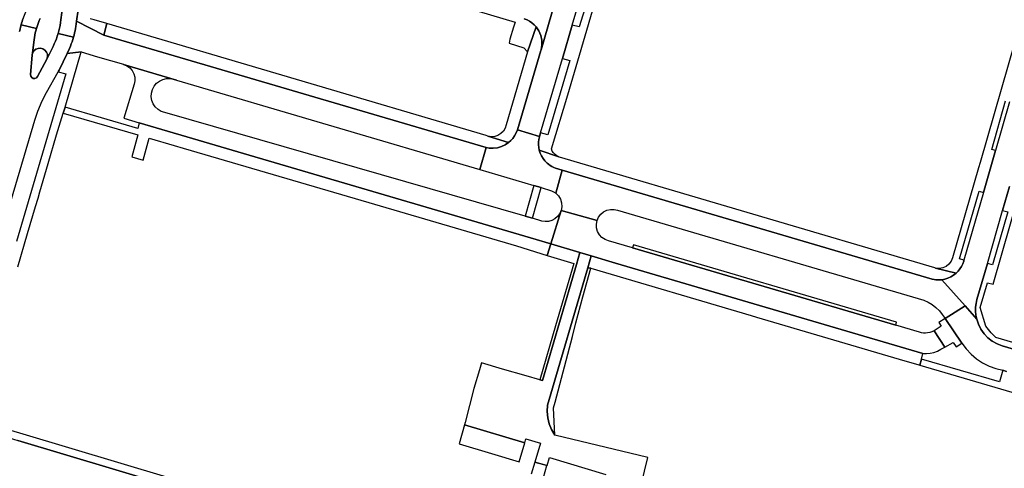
# Model space of a CAD drawing. Header units: metres. Extents: x 127325 to 135234, y 401140 to 409815.
# Tile 72 of 125: x 129901 to 130156, y 407645 to 407761. Entities that reach past the tile are written whole.
import ezdxf

# ---------------------------------------------------------------- set-up
doc = ezdxf.new("R2010")
doc.units = ezdxf.units.M
doc.layers.add('wegvakonderdelen', color=7, linetype='Continuous')

msp = doc.modelspace()

# ---------------------------------------------------------------- linework, layer by layer
at = {"layer": 'wegvakonderdelen'}
for points in [[(130173.41, 407805.54), (130149.94, 407723.99), (130149.53, 407722.58), (130142.8, 407699.2), (130142.43, 407698.34), (130141.86, 407697.6), (130141.12, 407697.02), (130140.25, 407696.65), (130139.33, 407696.5), (130138.39, 407696.59), (130143.69, 407695.22), (130144.22, 407695.76), (130144.7, 407696.35), (130145.1, 407696.99), (130145.43, 407697.68), (130145.68, 407698.39), (130145.75, 407698.64), (130144.59, 407698.99), (130149.72, 407716.49), (130150.81, 407716.19), (130153.96, 407727.12), (130152.97, 407727.38), (130156.52, 407739.95)], [(130161.4, 407676.39), (130154.02, 407678.59), (130152.82, 407679.75), (130151.38, 407681.48), (130149.94, 407686.34), (130151.87, 407692.76), (130153.34, 407692.36), (130182.67, 407794.58)], [(129979, 407775.4), (130029.3, 407760.41), (130028.9, 407759.07), (130027.97, 407755.98), (130027.74, 407754.97), (130031.61, 407753.72), (130032.55, 407752.69), (130034.76, 407759.17), (130034.25, 407759.72), (130033.68, 407760.2), (130033.06, 407760.62), (130032.4, 407760.97), (130031.7, 407761.24)], [(130050.18, 407772.78), (130045.96, 407759.13), (130044.15, 407759.63), (130041.61, 407750.99), (130043.54, 407750.44), (130037.82, 407731.16), (130035.93, 407731.66), (130035.65, 407730.72), (130035.62, 407730.63), (130035.47, 407729.95), (130035.39, 407729.26), (130035.38, 407728.56), (130035.44, 407727.87), (130035.58, 407727.19), (130040.68, 407725.41), (130040.16, 407725.68), (130039.69, 407726.03), (130039.29, 407726.46), (130038.96, 407726.94), (130038.71, 407727.47), (130042.99, 407741.55), (130045.19, 407748.87), (130047.92, 407758.33), (130047.92, 407758.33), (130053.1, 407776.08)], [(130040.63, 407769.08), (130036.03, 407753.2), (130035.99, 407753.05), (130029.89, 407732.42), (130035.65, 407730.72), (130035.93, 407731.66), (130041.61, 407750.99), (130044.15, 407759.63), (130048.17, 407773.32)], [(130031.7, 407761.24), (130032.4, 407760.97), (130033.06, 407760.62), (130033.68, 407760.2), (130034.25, 407759.72), (130034.76, 407759.17), (130035.47, 407758.12), (130035.96, 407756.96), (130036.23, 407755.72), (130036.25, 407754.45), (130036.03, 407753.2), (130040.63, 407769.08)], [(129906.09, 407761.34), (129905.87, 407760.84), (129905.66, 407760.32), (129905.46, 407759.8), (129905.29, 407759.28), (129905.13, 407758.75), (129904.97, 407758.16), (129904.84, 407757.57), (129904.72, 407756.98), (129904.62, 407756.38), (129904.55, 407755.78), (129904.13, 407752.38), (129904.47, 407752.92), (129904.96, 407753.33), (129905.55, 407753.56), (129906.18, 407753.6), (129906.79, 407753.45), (129907.33, 407753.11), (129907.74, 407752.63), (129907.97, 407752.04), (129908.02, 407751.41), (129907.86, 407750.79), (129909.47, 407754.09), (129909.78, 407754.74), (129910.06, 407755.41), (129910.32, 407756.08), (129910.56, 407756.76), (129910.78, 407757.44), (129910.97, 407758.14), (129911.14, 407758.84), (129911.29, 407759.54), (129911.41, 407760.25), (129911.51, 407760.96), (129911.51, 407760.96), (129912, 407764.77)], [(129912, 407764.77), (129911.51, 407760.96), (129911.41, 407760.25), (129911.29, 407759.54), (129911.14, 407758.84), (129910.97, 407758.14), (129910.78, 407757.44), (129914.73, 407756.46), (129914.89, 407757.01), (129915.03, 407757.57), (129915.16, 407758.13), (129915.27, 407758.7), (129915.38, 407759.26), (129915.57, 407760.64), (129915.94, 407763.6)], [(129900.76, 407757.93), (129900.88, 407758.52), (129901.01, 407759.11), (129901.16, 407759.69), (129901.28, 407760.11), (129901.41, 407760.53), (129901.55, 407760.94), (129901.7, 407761.36), (129901.85, 407761.76), (129902.39, 407763.05), (129895.21, 407764.17)], [(129915.94, 407763.6), (129915.57, 407760.64), (129922.61, 407757.03), (129923.37, 407760.05), (129920.13, 407761.01), (129919.12, 407761.27)], [(129898.68, 407714.46), (129904.74, 407734.91), (129905.51, 407737.26), (129906.66, 407739.97), (129907.74, 407742.13), (129910.74, 407747.49), (129911.01, 407747.96), (129913.09, 407752.23), (129913.71, 407753.58), (129913.95, 407754.15), (129914.16, 407754.72), (129914.37, 407755.29), (129914.56, 407755.87), (129914.73, 407756.46), (129910.78, 407757.44), (129910.56, 407756.76), (129910.32, 407756.08), (129910.06, 407755.41), (129909.78, 407754.74), (129909.47, 407754.09), (129907.86, 407750.79), (129905.43, 407746.26), (129905.14, 407745.94), (129904.73, 407745.77), (129904.3, 407745.8), (129903.92, 407746.01), (129903.67, 407746.37), (129903.6, 407746.8), (129903.99, 407751.84), (129904.13, 407752.38), (129904.55, 407755.78), (129904.62, 407756.38), (129904.72, 407756.98), (129904.84, 407757.57), (129904.97, 407758.16), (129905.13, 407758.75), (129901.16, 407759.69), (129901.01, 407759.11), (129900.88, 407758.52), (129900.76, 407757.93)], [(129901.7, 407761.36), (129901.55, 407760.94), (129901.41, 407760.53), (129901.28, 407760.11), (129901.16, 407759.69), (129905.13, 407758.75), (129905.29, 407759.28), (129905.46, 407759.8), (129905.66, 407760.32), (129905.87, 407760.84), (129906.09, 407761.34)], [(129900.31, 407696.93), (129902.84, 407705.54), (129904.91, 407712.52), (129905.55, 407714.69), (129905.55, 407714.69), (129906.05, 407716.38), (129908.19, 407723.67), (129910.37, 407731.13), (129912.05, 407736.77), (129912.56, 407738.28), (129916.77, 407752.64), (129913.09, 407752.23), (129911.01, 407747.96), (129910.74, 407747.49), (129912.77, 407746.95), (129899.98, 407703.51)], [(130157.57, 407739.69), (130153.96, 407727.12), (130150.81, 407716.19), (130145.75, 407698.64), (130145.68, 407698.39), (130145.43, 407697.68), (130145.1, 407696.99), (130144.7, 407696.35), (130144.22, 407695.76), (130143.69, 407695.22), (130143.04, 407694.71), (130142.33, 407694.28), (130141.58, 407693.94), (130140.79, 407693.7), (130139.98, 407693.55), (130146.02, 407686.75), (130149.04, 407683.35), (130148.84, 407684.35), (130148.75, 407685.37), (130148.77, 407686.39), (130148.89, 407687.4), (130149.12, 407688.4), (130151.82, 407697.79), (130155.78, 407711.55), (130157.57, 407717.77)], [(130157.57, 407717.77), (130155.78, 407711.55), (130157.14, 407711.17), (130153.13, 407697.42), (130151.82, 407697.79), (130149.12, 407688.4), (130148.89, 407687.4), (130148.77, 407686.39), (130148.75, 407685.37), (130148.84, 407684.35), (130149.04, 407683.35), (130149.49, 407681.99), (130150.14, 407680.71), (130150.97, 407679.55), (130151.96, 407678.51), (130153.09, 407677.64), (130154.34, 407676.94), (130155.68, 407676.43), (130160.93, 407674.88)], [(130062.02, 407640.3), (130063.74, 407647.45), (130039.62, 407653.25), (130039.62, 407653.25), (130038.79, 407654.65), (130038.18, 407656.17), (130037.79, 407657.75), (130037.65, 407659.38), (130037.75, 407661.01), (130048.19, 407696.66), (130049.06, 407699.71), (130046.13, 407700.58), (130045.26, 407697.52), (130036.39, 407667.37), (130035.7, 407667.58), (130032.15, 407668.63), (130026.04, 407670.37), (130020.6, 407671.96), (130020.06, 407670.15), (130018.63, 407665.34), (130016.35, 407656.52), (130016.18, 407655.86), (130031.79, 407651.2), (130032.11, 407652.29), (130035.89, 407651.16), (130034.41, 407646.24), (130037.64, 407645.34), (130038.23, 407647.39), (130052.83, 407643.04)], [(130160.93, 407674.88), (130155.68, 407676.43), (130154.34, 407676.94), (130153.09, 407677.64), (130151.96, 407678.51), (130150.97, 407679.55), (130150.14, 407680.71), (130149.49, 407681.99), (130149.04, 407683.35), (130146.02, 407686.75), (130140.84, 407683.51), (130145.23, 407677.09), (130146.34, 407675.6), (130147.61, 407674.24), (130149.03, 407673.04), (130150.58, 407672.01), (130152.24, 407671.16), (130153.99, 407670.51), (130155.8, 407670.07), (130156.77, 407669.78)], [(130156.77, 407669.78), (130155.8, 407670.07), (130154.98, 407667.06), (130134.7, 407672.96), (130134.27, 407671.4), (130171.1, 407660.56)], [(130026.52, 407614.04), (129900.31, 407651.8)], [(130036.24, 407640.66), (130037.54, 407645.37), (130034.41, 407646.24), (130033.46, 407643.06)]]:
    msp.add_lwpolyline(points, dxfattribs=at)
for points in [[(129922.61, 407757.03), (129915.57, 407760.64), (129915.38, 407759.26), (129915.27, 407758.7), (129915.16, 407758.13), (129915.03, 407757.57), (129914.89, 407757.01), (129914.73, 407756.46), (129914.56, 407755.87), (129914.37, 407755.29), (129914.16, 407754.72), (129913.95, 407754.15), (129913.71, 407753.58), (129913.09, 407752.23), (129916.77, 407752.64), (129920.98, 407751.41), (129927.7, 407749.44), (129927.73, 407749.43), (129941.46, 407745.35), (130020.18, 407722.13), (130021.8, 407727.82), (129922.61, 407757.03)], [(129923.37, 407760.05), (129922.61, 407757.03), (130021.8, 407727.82), (130022.54, 407727.69), (130023.62, 407727.65), (130024.7, 407727.78), (130025.74, 407728.08), (130026.72, 407728.53), (130027.62, 407729.14), (130022.23, 407730.79), (130021.77, 407730.95), (129923.37, 407760.05)], [(130035.99, 407753.05), (130036.03, 407753.2), (130036.25, 407754.45), (130036.23, 407755.72), (130035.96, 407756.96), (130035.47, 407758.12), (130034.76, 407759.17), (130032.55, 407752.69), (130027, 407733.73), (130026.73, 407732.87), (130026.26, 407732.11), (130025.63, 407731.47), (130024.87, 407731), (130024.01, 407730.72), (130023.12, 407730.65), (130022.23, 407730.79), (130027.62, 407729.14), (130028.2, 407729.65), (130028.72, 407730.23), (130029.17, 407730.86), (130029.54, 407731.53), (130029.84, 407732.25), (130029.89, 407732.42), (130035.99, 407753.05)], [(129907.86, 407750.79), (129908.02, 407751.41), (129907.97, 407752.04), (129907.74, 407752.63), (129907.33, 407753.11), (129906.79, 407753.45), (129906.18, 407753.6), (129905.55, 407753.56), (129904.96, 407753.33), (129904.47, 407752.92), (129904.13, 407752.38), (129903.99, 407751.84), (129903.6, 407746.8), (129903.67, 407746.37), (129903.92, 407746.01), (129904.3, 407745.8), (129904.73, 407745.77), (129905.14, 407745.94), (129905.43, 407746.26), (129907.86, 407750.79)], [(129938.41, 407736.92), (129937.5, 407737.23), (129936.68, 407737.73), (129935.98, 407738.39), (129935.44, 407739.19), (129935.08, 407740.08), (129934.93, 407741.03), (129934.98, 407741.99), (129935.23, 407742.92), (129935.68, 407743.78), (129936.29, 407744.51), (129937.06, 407745.1), (129937.93, 407745.51), (129938.86, 407745.73), (129939.83, 407745.74), (129940.77, 407745.55), (129941.46, 407745.35), (129927.73, 407749.43), (129928.59, 407749.06), (129929.34, 407748.52), (129929.95, 407747.81), (129930.38, 407747), (129930.63, 407746.1), (129930.67, 407745.17), (129930.5, 407744.26), (129927.84, 407735.47), (129931.82, 407734.3), (130033.34, 407704.38), (130038.55, 407702.83), (130041.23, 407711.47), (130040.86, 407710.65), (130040.32, 407709.94), (130039.64, 407709.35), (130038.85, 407708.93), (130037.98, 407708.69), (130037.09, 407708.63), (130036.2, 407708.78), (130033.8, 407709.49), (130031.96, 407710.05), (129938.41, 407736.92)], [(129931.82, 407734.3), (129931.41, 407732.83), (129912.56, 407738.28), (129912.05, 407736.77), (129931.46, 407731.16), (129929.9, 407725.42), (129932.86, 407724.55), (129934.36, 407730.31), (129940.85, 407728.4), (129943.21, 407727.71), (129991.34, 407713.58), (129992.86, 407713.14), (130029.66, 407702.33), (130037.63, 407699.86), (130038.55, 407702.83), (130033.34, 407704.38), (129931.82, 407734.3)], [(130035.58, 407727.19), (130035.44, 407727.87), (130035.38, 407728.56), (130035.39, 407729.26), (130035.47, 407729.95), (130035.62, 407730.63), (130035.65, 407730.72), (130029.89, 407732.42), (130029.84, 407732.25), (130029.54, 407731.53), (130029.17, 407730.86), (130028.72, 407730.23), (130028.2, 407729.65), (130027.62, 407729.14), (130026.72, 407728.53), (130025.74, 407728.08), (130024.7, 407727.78), (130023.62, 407727.65), (130022.54, 407727.69), (130021.8, 407727.82), (130020.18, 407722.13), (130034.19, 407717.99), (130036.06, 407717.44), (130038.77, 407716.64), (130039.31, 407716.39), (130039.83, 407716.05), (130041.53, 407721.99), (130039.8, 407722.5), (130039.32, 407722.7), (130038.87, 407722.93), (130038.43, 407723.19), (130038.01, 407723.49), (130037.61, 407723.82), (130037.05, 407724.38), (130036.56, 407725.01), (130036.15, 407725.7), (130035.82, 407726.42), (130035.58, 407727.19)], [(130040.83, 407725.34), (130040.68, 407725.41), (130035.58, 407727.19), (130035.82, 407726.42), (130036.15, 407725.7), (130036.56, 407725.01), (130037.05, 407724.38), (130037.61, 407723.82), (130038.01, 407723.49), (130038.43, 407723.19), (130038.87, 407722.93), (130039.32, 407722.7), (130039.8, 407722.5), (130041.53, 407721.99), (130137.49, 407693.72), (130137.98, 407693.62), (130138.48, 407693.54), (130138.98, 407693.51), (130139.48, 407693.51), (130139.98, 407693.55), (130140.79, 407693.7), (130141.58, 407693.94), (130142.33, 407694.28), (130143.04, 407694.71), (130143.69, 407695.22), (130138.39, 407696.59), (130138.16, 407696.65), (130040.83, 407725.34)], [(130041.53, 407721.99), (130039.83, 407716.05), (130040.55, 407715.34), (130041.07, 407714.48), (130041.37, 407713.51), (130041.43, 407712.5), (130041.24, 407711.51), (130050.56, 407708.9), (130050.95, 407709.78), (130051.52, 407710.54), (130052.25, 407711.15), (130053.1, 407711.58), (130054.03, 407711.8), (130054.99, 407711.81), (130055.91, 407711.59), (130135.36, 407688.24), (130136.47, 407687.72), (130137.52, 407687.09), (130138.48, 407686.34), (130139.36, 407685.48), (130140.13, 407684.53), (130140.84, 407683.51), (130146.02, 407686.75), (130139.98, 407693.55), (130139.48, 407693.51), (130138.98, 407693.51), (130138.48, 407693.54), (130137.98, 407693.62), (130137.49, 407693.72), (130041.53, 407721.99)], [(130036.06, 407717.44), (130034.19, 407717.99), (130031.96, 407710.05), (130033.8, 407709.49), (130036.06, 407717.44)], [(130059.72, 407701.84), (130053.52, 407703.66), (130052.63, 407704), (130051.83, 407704.53), (130051.18, 407705.24), (130050.7, 407706.08), (130050.44, 407707), (130050.39, 407707.96), (130050.56, 407708.9), (130041.24, 407711.51), (130041.23, 407711.47), (130038.55, 407702.83), (130046.13, 407700.58), (130049.06, 407699.71), (130055.38, 407697.83), (130135.08, 407674.45), (130136.05, 407674.41), (130137.01, 407674.5), (130137.95, 407674.71), (130138.85, 407675.05), (130139.7, 407675.51), (130140.79, 407676.03), (130137.98, 407680.32), (130137.43, 407680.04), (130136.85, 407679.84), (130136.32, 407679.73), (130135.77, 407679.69), (130135.23, 407679.71), (130134.69, 407679.8), (130134.17, 407679.96), (130128.04, 407681.77), (130059.72, 407701.84)], [(130045.26, 407697.52), (130046.13, 407700.58), (130038.55, 407702.83), (130037.63, 407699.86), (130044.53, 407697.72), (130039.8, 407681.58), (130035.7, 407667.58), (130036.39, 407667.37), (130045.26, 407697.52)], [(130059.72, 407701.84), (130128.04, 407681.77), (130128.25, 407682.51), (130060.04, 407702.57), (130059.72, 407701.84)], [(130055.38, 407697.83), (130049.06, 407699.71), (130048.19, 407696.66), (130048.94, 407696.52), (130090.54, 407684.27), (130091.9, 407683.87), (130130.4, 407672.54), (130133.76, 407671.55), (130134.27, 407671.4), (130134.7, 407672.96), (130135.08, 407674.45), (130055.38, 407697.83)], [(130044.17, 407678.86), (130045.06, 407682.37), (130046.9, 407689.09), (130048.94, 407696.52), (130048.19, 407696.66), (130037.75, 407661.01), (130037.65, 407659.38), (130037.79, 407657.75), (130038.18, 407656.17), (130038.79, 407654.65), (130039.62, 407653.25), (130039.28, 407660.29), (130039.67, 407661.76), (130044.17, 407678.86)], [(130140.84, 407683.51), (130139.21, 407682.47), (130139.84, 407681.51), (130137.98, 407680.32), (130140.79, 407676.03), (130142.96, 407677.23), (130143.73, 407676.1), (130145.23, 407677.09), (130140.84, 407683.51)], [(129894.6, 407655.52), (129893.52, 407655.89), (129892.53, 407656.45), (129891.64, 407657.16), (129890.9, 407658.02), (129890.31, 407659), (129889.91, 407660.06), (129888.09, 407659.33), (129888.8, 407657.87), (129889.09, 407657.35), (129889.74, 407656.4), (129890.53, 407655.56), (129891.44, 407654.85), (129892.44, 407654.28), (129893.51, 407653.87), (129900.31, 407651.8), (130026.52, 407614.04), (130027.11, 407616), (130025.48, 407616.51), (130016.86, 407619.03), (130014.97, 407619.64), (130003.38, 407623.07), (129900.85, 407653.77), (129894.6, 407655.52)], [(130031.79, 407651.2), (130016.18, 407655.86), (130014.84, 407650.93), (130023.22, 407648.45), (130030.32, 407646.32), (130031.79, 407651.2)]]:
    msp.add_lwpolyline(points, close=True, dxfattribs=at)

doc.saveas('drawing.dxf')
